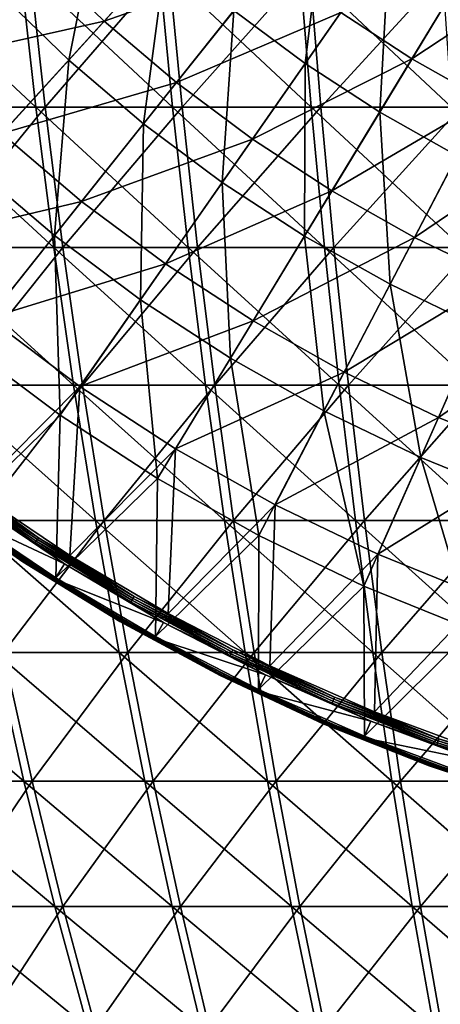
# Model space of a CAD drawing. Header units: millimetres. Extents: x -80 to 80, y -80 to 80.
# Tile 27 of 170: x -25 to -15, y -48 to -25. Entities that reach past the tile are written whole.
import ezdxf

# ---------------------------------------------------------------- set-up
doc = ezdxf.new("R2010")
doc.units = ezdxf.units.MM
doc.header["$LTSCALE"] = 13.670324
for name, color, linetype in [('1', 7, 'CONTINUOUS'), ('11', 7, 'CONTINUOUS'), ('13', 7, 'CONTINUOUS'), ('2', 7, 'CONTINUOUS'), ('3', 7, 'CONTINUOUS'), ('5', 7, 'CONTINUOUS'), ('7', 7, 'CONTINUOUS')]:
    doc.layers.add(name, color=color, linetype=linetype)

msp = doc.modelspace()

# ---------------------------------------------------------------- linework, layer by layer
at = {"layer": '1', "color": 7, "linetype": 'Continuous'}
for points in [[(-27.532, -27.362, 69.953), (-24.772, -24.056, 72.164), (-27.942, -24.056, 70.997), (-27.532, -27.362, 69.953)], [(-24.407, -27.362, 71.103), (-24.772, -24.056, 72.164), (-27.532, -27.362, 69.953), (-24.407, -27.362, 71.103)], [(-24.407, -27.362, 71.103), (-21.552, -24.056, 73.19), (-24.772, -24.056, 72.164), (-24.407, -27.362, 71.103)], [(-21.235, -27.362, 72.114), (-21.552, -24.056, 73.19), (-24.407, -27.362, 71.103), (-21.235, -27.362, 72.114)], [(-21.235, -27.362, 72.114), (-18.29, -24.056, 74.073), (-21.552, -24.056, 73.19), (-21.235, -27.362, 72.114)], [(-18.021, -27.362, 72.983), (-18.29, -24.056, 74.073), (-21.235, -27.362, 72.114), (-18.021, -27.362, 72.983)], [(-18.021, -27.362, 72.983), (-14.992, -24.056, 74.81), (-18.29, -24.056, 74.073), (-18.021, -27.362, 72.983)], [(-14.772, -27.362, 73.71), (-14.992, -24.056, 74.81), (-18.021, -27.362, 72.983), (-14.772, -27.362, 73.71)], [(-27.068, -30.615, 68.775), (-24.407, -27.362, 71.103), (-27.532, -27.362, 69.953), (-27.068, -30.615, 68.775)], [(-23.997, -30.615, 69.906), (-24.407, -27.362, 71.103), (-27.068, -30.615, 68.775), (-23.997, -30.615, 69.906)], [(-23.997, -30.615, 69.906), (-21.235, -27.362, 72.114), (-24.407, -27.362, 71.103), (-23.997, -30.615, 69.906)], [(-20.878, -30.615, 70.9), (-21.235, -27.362, 72.114), (-23.997, -30.615, 69.906), (-20.878, -30.615, 70.9)], [(-20.878, -30.615, 70.9), (-18.021, -27.362, 72.983), (-21.235, -27.362, 72.114), (-20.878, -30.615, 70.9)], [(-17.718, -30.615, 71.755), (-18.021, -27.362, 72.983), (-20.878, -30.615, 70.9), (-17.718, -30.615, 71.755)], [(-17.718, -30.615, 71.755), (-14.772, -27.362, 73.71), (-18.021, -27.362, 72.983), (-17.718, -30.615, 71.755)], [(-14.523, -30.615, 72.469), (-14.772, -27.362, 73.71), (-17.718, -30.615, 71.755), (-14.523, -30.615, 72.469)], [(-26.553, -33.809, 67.467), (-23.997, -30.615, 69.906), (-27.068, -30.615, 68.775), (-26.553, -33.809, 67.467)], [(-23.54, -33.809, 68.577), (-23.997, -30.615, 69.906), (-26.553, -33.809, 67.467), (-23.54, -33.809, 68.577)], [(-23.54, -33.809, 68.577), (-20.878, -30.615, 70.9), (-23.997, -30.615, 69.906), (-23.54, -33.809, 68.577)], [(-20.481, -33.809, 69.552), (-20.878, -30.615, 70.9), (-23.54, -33.809, 68.577), (-20.481, -33.809, 69.552)], [(-20.481, -33.809, 69.552), (-17.718, -30.615, 71.755), (-20.878, -30.615, 70.9), (-20.481, -33.809, 69.552)], [(-17.381, -33.809, 70.39), (-17.718, -30.615, 71.755), (-20.481, -33.809, 69.552), (-17.381, -33.809, 70.39)], [(-17.381, -33.809, 70.39), (-14.523, -30.615, 72.469), (-17.718, -30.615, 71.755), (-17.381, -33.809, 70.39)], [(-14.247, -33.809, 71.091), (-14.523, -30.615, 72.469), (-17.381, -33.809, 70.39), (-14.247, -33.809, 71.091)], [(-25.988, -36.94, 66.031), (-23.54, -33.809, 68.577), (-26.553, -33.809, 67.467), (-25.988, -36.94, 66.031)], [(-23.039, -36.94, 67.117), (-23.54, -33.809, 68.577), (-25.988, -36.94, 66.031), (-23.039, -36.94, 67.117)], [(-23.039, -36.94, 67.117), (-20.481, -33.809, 69.552), (-23.54, -33.809, 68.577), (-23.039, -36.94, 67.117)], [(-20.045, -36.94, 68.071), (-20.481, -33.809, 69.552), (-23.039, -36.94, 67.117), (-20.045, -36.94, 68.071)], [(-20.045, -36.94, 68.071), (-17.381, -33.809, 70.39), (-20.481, -33.809, 69.552), (-20.045, -36.94, 68.071)], [(-17.011, -36.94, 68.892), (-17.381, -33.809, 70.39), (-20.045, -36.94, 68.071), (-17.011, -36.94, 68.892)], [(-17.011, -36.94, 68.892), (-14.247, -33.809, 71.091), (-17.381, -33.809, 70.39), (-17.011, -36.94, 68.892)], [(-13.944, -36.94, 69.577), (-14.247, -33.809, 71.091), (-17.011, -36.94, 68.892), (-13.944, -36.94, 69.577)], [(-25.373, -40, 64.469), (-23.039, -36.94, 67.117), (-25.988, -36.94, 66.031), (-25.373, -40, 64.469)], [(-22.494, -40, 65.529), (-23.039, -36.94, 67.117), (-25.373, -40, 64.469), (-22.494, -40, 65.529)], [(-22.494, -40, 65.529), (-20.045, -36.94, 68.071), (-23.039, -36.94, 67.117), (-22.494, -40, 65.529)], [(-19.57, -40, 66.461), (-20.045, -36.94, 68.071), (-22.494, -40, 65.529), (-19.57, -40, 66.461)], [(-19.57, -40, 66.461), (-17.011, -36.94, 68.892), (-20.045, -36.94, 68.071), (-19.57, -40, 66.461)], [(-16.608, -40, 67.262), (-17.011, -36.94, 68.892), (-19.57, -40, 66.461), (-16.608, -40, 67.262)], [(-16.608, -40, 67.262), (-13.944, -36.94, 69.577), (-17.011, -36.94, 68.892), (-16.608, -40, 67.262)], [(-13.614, -40, 67.931), (-13.944, -36.94, 69.577), (-16.608, -40, 67.262), (-13.614, -40, 67.931)], [(-24.71, -42.984, 62.784), (-25.373, -40, 64.469), (-27.466, -42.984, 61.628), (-24.71, -42.984, 62.784)], [(-24.71, -42.984, 62.784), (-22.494, -40, 65.529), (-25.373, -40, 64.469), (-24.71, -42.984, 62.784)], [(-21.906, -42.984, 63.816), (-22.494, -40, 65.529), (-24.71, -42.984, 62.784), (-21.906, -42.984, 63.816)], [(-21.906, -42.984, 63.816), (-19.57, -40, 66.461), (-22.494, -40, 65.529), (-21.906, -42.984, 63.816)], [(-19.059, -42.984, 64.724), (-19.57, -40, 66.461), (-21.906, -42.984, 63.816), (-19.059, -42.984, 64.724)], [(-19.059, -42.984, 64.724), (-16.608, -40, 67.262), (-19.57, -40, 66.461), (-19.059, -42.984, 64.724)], [(-16.174, -42.984, 65.504), (-16.608, -40, 67.262), (-19.059, -42.984, 64.724), (-16.174, -42.984, 65.504)], [(-16.174, -42.984, 65.504), (-13.614, -40, 67.931), (-16.608, -40, 67.262), (-16.174, -42.984, 65.504)], [(-13.258, -42.984, 66.156), (-13.614, -40, 67.931), (-16.174, -42.984, 65.504), (-13.258, -42.984, 66.156)], [(-26.676, -45.886, 59.857), (-24.71, -42.984, 62.784), (-27.466, -42.984, 61.628), (-26.676, -45.886, 59.857)], [(-24, -45.886, 60.979), (-24.71, -42.984, 62.784), (-26.676, -45.886, 59.857), (-24, -45.886, 60.979)], [(-24, -45.886, 60.979), (-21.906, -42.984, 63.816), (-24.71, -42.984, 62.784), (-24, -45.886, 60.979)], [(-21.276, -45.886, 61.982), (-21.906, -42.984, 63.816), (-24, -45.886, 60.979), (-21.276, -45.886, 61.982)], [(-21.276, -45.886, 61.982), (-19.059, -42.984, 64.724), (-21.906, -42.984, 63.816), (-21.276, -45.886, 61.982)], [(-18.511, -45.886, 62.863), (-19.059, -42.984, 64.724), (-21.276, -45.886, 61.982), (-18.511, -45.886, 62.863)], [(-18.511, -45.886, 62.863), (-16.174, -42.984, 65.504), (-19.059, -42.984, 64.724), (-18.511, -45.886, 62.863)], [(-15.71, -45.886, 63.621), (-16.174, -42.984, 65.504), (-18.511, -45.886, 62.863), (-15.71, -45.886, 63.621)], [(-15.71, -45.886, 63.621), (-13.258, -42.984, 66.156), (-16.174, -42.984, 65.504), (-15.71, -45.886, 63.621)], [(-12.877, -45.886, 64.255), (-13.258, -42.984, 66.156), (-15.71, -45.886, 63.621), (-12.877, -45.886, 64.255)], [(-25.836, -48.701, 57.972), (-24, -45.886, 60.979), (-26.676, -45.886, 59.857), (-25.836, -48.701, 57.972)], [(-23.244, -48.701, 59.059), (-24, -45.886, 60.979), (-25.836, -48.701, 57.972), (-23.244, -48.701, 59.059)], [(-23.244, -48.701, 59.059), (-21.276, -45.886, 61.982), (-24, -45.886, 60.979), (-23.244, -48.701, 59.059)], [(-20.606, -48.701, 60.03), (-21.276, -45.886, 61.982), (-23.244, -48.701, 59.059), (-20.606, -48.701, 60.03)], [(-20.606, -48.701, 60.03), (-18.511, -45.886, 62.863), (-21.276, -45.886, 61.982), (-20.606, -48.701, 60.03)], [(-17.928, -48.701, 60.884), (-18.511, -45.886, 62.863), (-20.606, -48.701, 60.03), (-17.928, -48.701, 60.884)], [(-17.928, -48.701, 60.884), (-15.71, -45.886, 63.621), (-18.511, -45.886, 62.863), (-17.928, -48.701, 60.884)], [(-15.215, -48.701, 61.618), (-15.71, -45.886, 63.621), (-17.928, -48.701, 60.884), (-15.215, -48.701, 61.618)], [(-15.215, -48.701, 61.618), (-12.877, -45.886, 64.255), (-15.71, -45.886, 63.621), (-15.215, -48.701, 61.618)]]:
    msp.add_3dface(points, dxfattribs=at)
at = {"layer": '11', "color": 42, "linetype": 'Continuous', "true_color": 0xd9ad06}
for points in [[(-23.041, -25.37, 72.496), (-24.619, -23.842, 72.496), (-20.634, -22.721, 73.797), (-23.041, -25.37, 72.496)], [(-19.136, -23.996, 73.797), (-23.041, -25.37, 72.496), (-20.634, -22.721, 73.797), (-19.136, -23.996, 73.797)], [(-15.911, -26.246, 73.797), (-17.559, -25.173, 73.797), (-14.029, -23.143, 74.951), (-15.911, -26.246, 73.797)], [(-12.518, -23.994, 74.951), (-15.911, -26.246, 73.797), (-14.029, -23.143, 74.951), (-12.518, -23.994, 74.951)], [(-27.15, -26.293, 71.053), (-28.779, -24.5, 71.053), (-24.619, -23.842, 72.496), (-27.15, -26.293, 71.053)], [(-23.041, -25.37, 72.496), (-27.15, -26.293, 71.053), (-24.619, -23.842, 72.496), (-23.041, -25.37, 72.496)], [(-21.368, -26.794, 72.496), (-23.041, -25.37, 72.496), (-19.136, -23.996, 73.797), (-21.368, -26.794, 72.496)], [(-17.559, -25.173, 73.797), (-21.368, -26.794, 72.496), (-19.136, -23.996, 73.797), (-17.559, -25.173, 73.797)], [(-14.196, -27.212, 73.797), (-15.911, -26.246, 73.797), (-12.518, -23.994, 74.951), (-14.196, -27.212, 73.797)], [(-19.607, -28.108, 72.496), (-21.368, -26.794, 72.496), (-17.559, -25.173, 73.797), (-19.607, -28.108, 72.496)], [(-15.911, -26.246, 73.797), (-19.607, -28.108, 72.496), (-17.559, -25.173, 73.797), (-15.911, -26.246, 73.797)], [(-25.409, -27.979, 71.053), (-27.15, -26.293, 71.053), (-23.041, -25.37, 72.496), (-25.409, -27.979, 71.053)], [(-21.368, -26.794, 72.496), (-25.409, -27.979, 71.053), (-23.041, -25.37, 72.496), (-21.368, -26.794, 72.496)], [(-17.766, -29.307, 72.496), (-19.607, -28.108, 72.496), (-15.911, -26.246, 73.797), (-17.766, -29.307, 72.496)], [(-14.196, -27.212, 73.797), (-17.766, -29.307, 72.496), (-15.911, -26.246, 73.797), (-14.196, -27.212, 73.797)], [(-23.565, -29.549, 71.053), (-25.409, -27.979, 71.053), (-21.368, -26.794, 72.496), (-23.565, -29.549, 71.053)], [(-19.607, -28.108, 72.496), (-23.565, -29.549, 71.053), (-21.368, -26.794, 72.496), (-19.607, -28.108, 72.496)], [(-15.852, -30.385, 72.496), (-17.766, -29.307, 72.496), (-14.196, -27.212, 73.797), (-15.852, -30.385, 72.496)], [(-12.424, -28.065, 73.797), (-15.852, -30.385, 72.496), (-14.196, -27.212, 73.797), (-12.424, -28.065, 73.797)], [(-23.565, -29.549, 71.053), (-27.737, -30.542, 69.467), (-25.409, -27.979, 71.053), (-23.565, -29.549, 71.053)], [(-21.623, -30.998, 71.053), (-23.565, -29.549, 71.053), (-19.607, -28.108, 72.496), (-21.623, -30.998, 71.053)], [(-17.766, -29.307, 72.496), (-21.623, -30.998, 71.053), (-19.607, -28.108, 72.496), (-17.766, -29.307, 72.496)], [(-13.872, -31.338, 72.496), (-15.852, -30.385, 72.496), (-12.424, -28.065, 73.797), (-13.872, -31.338, 72.496)], [(-19.592, -32.32, 71.053), (-21.623, -30.998, 71.053), (-17.766, -29.307, 72.496), (-19.592, -32.32, 71.053)], [(-15.852, -30.385, 72.496), (-19.592, -32.32, 71.053), (-17.766, -29.307, 72.496), (-15.852, -30.385, 72.496)], [(-25.723, -32.256, 69.467), (-27.737, -30.542, 69.467), (-23.565, -29.549, 71.053), (-25.723, -32.256, 69.467)], [(-21.623, -30.998, 71.053), (-25.723, -32.256, 69.467), (-23.565, -29.549, 71.053), (-21.623, -30.998, 71.053)], [(-17.481, -33.509, 71.053), (-19.592, -32.32, 71.053), (-15.852, -30.385, 72.496), (-17.481, -33.509, 71.053)], [(-13.872, -31.338, 72.496), (-17.481, -33.509, 71.053), (-15.852, -30.385, 72.496), (-13.872, -31.338, 72.496)], [(-23.604, -33.838, 69.467), (-25.723, -32.256, 69.467), (-21.623, -30.998, 71.053), (-23.604, -33.838, 69.467)], [(-19.592, -32.32, 71.053), (-23.604, -33.838, 69.467), (-21.623, -30.998, 71.053), (-19.592, -32.32, 71.053)], [(-15.299, -34.56, 71.053), (-17.481, -33.509, 71.053), (-13.872, -31.338, 72.496), (-15.299, -34.56, 71.053)], [(-11.836, -32.162, 72.496), (-15.299, -34.56, 71.053), (-13.872, -31.338, 72.496), (-11.836, -32.162, 72.496)], [(-13.053, -35.469, 71.053), (-15.299, -34.56, 71.053), (-11.836, -32.162, 72.496), (-13.053, -35.469, 71.053)], [(-23.604, -33.838, 69.467), (-26.029, -36.277, 67.745), (-25.723, -32.256, 69.467), (-23.604, -33.838, 69.467)], [(-21.387, -35.281, 69.467), (-23.604, -33.838, 69.467), (-19.592, -32.32, 71.053), (-21.387, -35.281, 69.467)], [(-17.481, -33.509, 71.053), (-21.387, -35.281, 69.467), (-19.592, -32.32, 71.053), (-17.481, -33.509, 71.053)], [(-19.083, -36.578, 69.467), (-21.387, -35.281, 69.467), (-17.481, -33.509, 71.053), (-19.083, -36.578, 69.467)], [(-15.299, -34.56, 71.053), (-19.083, -36.578, 69.467), (-17.481, -33.509, 71.053), (-15.299, -34.56, 71.053)], [(-23.835, -37.755, 67.745), (-26.029, -36.277, 67.745), (-23.604, -33.838, 69.467), (-23.835, -37.755, 67.745)], [(-21.387, -35.281, 69.467), (-23.835, -37.755, 67.745), (-23.604, -33.838, 69.467), (-21.387, -35.281, 69.467)], [(-16.7, -37.726, 69.467), (-19.083, -36.578, 69.467), (-15.299, -34.56, 71.053), (-16.7, -37.726, 69.467)], [(-13.053, -35.469, 71.053), (-16.7, -37.726, 69.467), (-15.299, -34.56, 71.053), (-13.053, -35.469, 71.053)], [(-21.556, -39.1, 67.745), (-23.835, -37.755, 67.745), (-21.387, -35.281, 69.467), (-21.556, -39.1, 67.745)], [(-19.083, -36.578, 69.467), (-21.556, -39.1, 67.745), (-21.387, -35.281, 69.467), (-19.083, -36.578, 69.467)], [(-14.249, -38.718, 69.467), (-16.7, -37.726, 69.467), (-13.053, -35.469, 71.053), (-14.249, -38.718, 69.467)], [(-19.202, -40.309, 67.745), (-21.556, -39.1, 67.745), (-19.083, -36.578, 69.467), (-19.202, -40.309, 67.745)], [(-16.7, -37.726, 69.467), (-19.202, -40.309, 67.745), (-19.083, -36.578, 69.467), (-16.7, -37.726, 69.467)], [(-16.78, -41.376, 67.745), (-19.202, -40.309, 67.745), (-16.7, -37.726, 69.467), (-16.78, -41.376, 67.745)], [(-14.249, -38.718, 69.467), (-16.78, -41.376, 67.745), (-16.7, -37.726, 69.467), (-14.249, -38.718, 69.467)], [(-14.3, -42.297, 67.745), (-16.78, -41.376, 67.745), (-14.249, -38.718, 69.467), (-14.3, -42.297, 67.745)]]:
    msp.add_3dface(points, dxfattribs=at)
at = {"layer": '13', "color": 42, "linetype": 'Continuous', "true_color": 0xd9ad06}
for points in [[(-26.749, -35.931, 67.728), (-24.615, -37.425, 67.728), (-26.777, -35.968, 67.747), (-26.749, -35.931, 67.728)], [(-26.165, -36.465, 67.776), (-26.777, -35.968, 67.747), (-24.64, -37.464, 67.747), (-26.165, -36.465, 67.776)], [(-26.777, -35.968, 67.747), (-24.615, -37.425, 67.728), (-24.64, -37.464, 67.747), (-26.777, -35.968, 67.747)], [(-26.72, -35.891, 67.721), (-24.588, -37.384, 67.721), (-26.749, -35.931, 67.728), (-26.72, -35.891, 67.721)], [(-26.749, -35.931, 67.728), (-24.588, -37.384, 67.721), (-24.615, -37.425, 67.728), (-26.749, -35.931, 67.728)], [(-26.69, -35.851, 67.727), (-24.561, -37.342, 67.727), (-26.72, -35.891, 67.721), (-26.69, -35.851, 67.727)], [(-26.72, -35.891, 67.721), (-24.561, -37.342, 67.727), (-24.588, -37.384, 67.721), (-26.72, -35.891, 67.721)], [(-26.69, -35.851, 67.727), (-26.029, -36.277, 67.745), (-24.561, -37.342, 67.727), (-26.69, -35.851, 67.727)], [(-26.029, -36.277, 67.745), (-23.835, -37.755, 67.745), (-24.561, -37.342, 67.727), (-26.029, -36.277, 67.745)], [(-23.958, -37.951, 67.776), (-26.165, -36.465, 67.776), (-24.64, -37.464, 67.747), (-23.958, -37.951, 67.776)], [(-24.588, -37.384, 67.721), (-22.373, -38.75, 67.721), (-24.615, -37.425, 67.728), (-24.588, -37.384, 67.721)], [(-24.561, -37.342, 67.727), (-22.348, -38.707, 67.727), (-24.588, -37.384, 67.721), (-24.561, -37.342, 67.727)], [(-24.588, -37.384, 67.721), (-22.348, -38.707, 67.727), (-22.373, -38.75, 67.721), (-24.588, -37.384, 67.721)], [(-24.561, -37.342, 67.727), (-23.835, -37.755, 67.745), (-22.348, -38.707, 67.727), (-24.561, -37.342, 67.727)], [(-24.615, -37.425, 67.728), (-22.397, -38.793, 67.728), (-24.64, -37.464, 67.747), (-24.615, -37.425, 67.728)], [(-23.958, -37.951, 67.776), (-24.64, -37.464, 67.747), (-22.42, -38.833, 67.747), (-23.958, -37.951, 67.776)], [(-24.64, -37.464, 67.747), (-22.397, -38.793, 67.728), (-22.42, -38.833, 67.747), (-24.64, -37.464, 67.747)], [(-24.615, -37.425, 67.728), (-22.373, -38.75, 67.721), (-22.397, -38.793, 67.728), (-24.615, -37.425, 67.728)], [(-23.835, -37.755, 67.745), (-21.556, -39.1, 67.745), (-22.348, -38.707, 67.727), (-23.835, -37.755, 67.745)], [(-21.668, -39.304, 67.776), (-23.958, -37.951, 67.776), (-22.42, -38.833, 67.747), (-21.668, -39.304, 67.776)], [(-22.373, -38.75, 67.721), (-20.082, -39.986, 67.721), (-22.397, -38.793, 67.728), (-22.373, -38.75, 67.721)], [(-22.348, -38.707, 67.727), (-20.059, -39.941, 67.727), (-22.373, -38.75, 67.721), (-22.348, -38.707, 67.727)], [(-22.373, -38.75, 67.721), (-20.059, -39.941, 67.727), (-20.082, -39.986, 67.721), (-22.373, -38.75, 67.721)], [(-22.348, -38.707, 67.727), (-21.556, -39.1, 67.745), (-20.059, -39.941, 67.727), (-22.348, -38.707, 67.727)], [(-22.397, -38.793, 67.728), (-20.104, -40.03, 67.728), (-22.42, -38.833, 67.747), (-22.397, -38.793, 67.728)], [(-21.668, -39.304, 67.776), (-22.42, -38.833, 67.747), (-20.125, -40.071, 67.747), (-21.668, -39.304, 67.776)], [(-22.42, -38.833, 67.747), (-20.104, -40.03, 67.728), (-20.125, -40.071, 67.747), (-22.42, -38.833, 67.747)], [(-22.397, -38.793, 67.728), (-20.082, -39.986, 67.721), (-20.104, -40.03, 67.728), (-22.397, -38.793, 67.728)], [(-21.556, -39.1, 67.745), (-19.202, -40.309, 67.745), (-20.059, -39.941, 67.727), (-21.556, -39.1, 67.745)], [(-19.302, -40.518, 67.776), (-21.668, -39.304, 67.776), (-20.125, -40.071, 67.747), (-19.302, -40.518, 67.776)], [(-20.104, -40.03, 67.728), (-17.742, -41.131, 67.728), (-20.125, -40.071, 67.747), (-20.104, -40.03, 67.728)], [(-19.302, -40.518, 67.776), (-20.125, -40.071, 67.747), (-17.761, -41.174, 67.747), (-19.302, -40.518, 67.776)], [(-20.125, -40.071, 67.747), (-17.742, -41.131, 67.728), (-17.761, -41.174, 67.747), (-20.125, -40.071, 67.747)], [(-20.082, -39.986, 67.721), (-17.723, -41.086, 67.721), (-20.104, -40.03, 67.728), (-20.082, -39.986, 67.721)], [(-20.104, -40.03, 67.728), (-17.723, -41.086, 67.721), (-17.742, -41.131, 67.728), (-20.104, -40.03, 67.728)], [(-20.059, -39.941, 67.727), (-17.703, -41.04, 67.727), (-20.082, -39.986, 67.721), (-20.059, -39.941, 67.727)], [(-20.082, -39.986, 67.721), (-17.703, -41.04, 67.727), (-17.723, -41.086, 67.721), (-20.082, -39.986, 67.721)], [(-20.059, -39.941, 67.727), (-19.202, -40.309, 67.745), (-17.703, -41.04, 67.727), (-20.059, -39.941, 67.727)], [(-19.202, -40.309, 67.745), (-16.78, -41.376, 67.745), (-17.703, -41.04, 67.727), (-19.202, -40.309, 67.745)], [(-16.867, -41.591, 67.776), (-19.302, -40.518, 67.776), (-17.761, -41.174, 67.747), (-16.867, -41.591, 67.776)], [(-17.703, -41.04, 67.727), (-15.287, -42, 67.727), (-17.723, -41.086, 67.721), (-17.703, -41.04, 67.727)], [(-17.703, -41.04, 67.727), (-16.78, -41.376, 67.745), (-15.287, -42, 67.727), (-17.703, -41.04, 67.727)], [(-17.742, -41.131, 67.728), (-15.321, -42.093, 67.728), (-17.761, -41.174, 67.747), (-17.742, -41.131, 67.728)], [(-16.867, -41.591, 67.776), (-17.761, -41.174, 67.747), (-15.336, -42.137, 67.747), (-16.867, -41.591, 67.776)], [(-17.761, -41.174, 67.747), (-15.321, -42.093, 67.728), (-15.336, -42.137, 67.747), (-17.761, -41.174, 67.747)], [(-17.723, -41.086, 67.721), (-15.304, -42.047, 67.721), (-17.742, -41.131, 67.728), (-17.723, -41.086, 67.721)], [(-17.742, -41.131, 67.728), (-15.304, -42.047, 67.721), (-15.321, -42.093, 67.728), (-17.742, -41.131, 67.728)], [(-17.723, -41.086, 67.721), (-15.287, -42, 67.727), (-15.304, -42.047, 67.721), (-17.723, -41.086, 67.721)], [(-16.78, -41.376, 67.745), (-14.3, -42.297, 67.745), (-15.287, -42, 67.727), (-16.78, -41.376, 67.745)], [(-14.374, -42.517, 67.776), (-16.867, -41.591, 67.776), (-15.336, -42.137, 67.747), (-14.374, -42.517, 67.776)], [(-15.321, -42.093, 67.728), (-12.847, -42.913, 67.728), (-15.336, -42.137, 67.747), (-15.321, -42.093, 67.728)], [(-14.374, -42.517, 67.776), (-15.336, -42.137, 67.747), (-12.86, -42.957, 67.747), (-14.374, -42.517, 67.776)], [(-15.336, -42.137, 67.747), (-12.847, -42.913, 67.728), (-12.86, -42.957, 67.747), (-15.336, -42.137, 67.747)], [(-15.304, -42.047, 67.721), (-12.833, -42.865, 67.721), (-15.321, -42.093, 67.728), (-15.304, -42.047, 67.721)], [(-15.321, -42.093, 67.728), (-12.833, -42.865, 67.721), (-12.847, -42.913, 67.728), (-15.321, -42.093, 67.728)], [(-15.287, -42, 67.727), (-12.819, -42.818, 67.727), (-15.304, -42.047, 67.721), (-15.287, -42, 67.727)], [(-15.304, -42.047, 67.721), (-12.819, -42.818, 67.727), (-12.833, -42.865, 67.721), (-15.304, -42.047, 67.721)], [(-15.287, -42, 67.727), (-14.3, -42.297, 67.745), (-12.819, -42.818, 67.727), (-15.287, -42, 67.727)]]:
    msp.add_3dface(points, dxfattribs=at)
at = {"layer": '2', "color": 7, "linetype": 'Continuous'}
for points in [[(-24.992, -24.056, -72.088), (-24.624, -27.362, -71.028), (-28.159, -24.056, -70.911), (-24.992, -24.056, -72.088)], [(-28.159, -24.056, -70.911), (-24.624, -27.362, -71.028), (-27.745, -27.362, -69.868), (-28.159, -24.056, -70.911)], [(-21.775, -24.056, -73.124), (-21.455, -27.362, -72.049), (-24.992, -24.056, -72.088), (-21.775, -24.056, -73.124)], [(-24.992, -24.056, -72.088), (-21.455, -27.362, -72.049), (-24.624, -27.362, -71.028), (-24.992, -24.056, -72.088)], [(-18.516, -24.056, -74.016), (-18.244, -27.362, -72.928), (-21.775, -24.056, -73.124), (-18.516, -24.056, -74.016)], [(-21.775, -24.056, -73.124), (-18.244, -27.362, -72.928), (-21.455, -27.362, -72.049), (-21.775, -24.056, -73.124)], [(-15.221, -24.056, -74.764), (-14.997, -27.362, -73.664), (-18.516, -24.056, -74.016), (-15.221, -24.056, -74.764)], [(-18.516, -24.056, -74.016), (-14.997, -27.362, -73.664), (-18.244, -27.362, -72.928), (-18.516, -24.056, -74.016)], [(-24.624, -27.362, -71.028), (-24.21, -30.615, -69.833), (-27.745, -27.362, -69.868), (-24.624, -27.362, -71.028)], [(-27.745, -27.362, -69.868), (-24.21, -30.615, -69.833), (-27.278, -30.615, -68.692), (-27.745, -27.362, -69.868)], [(-21.455, -27.362, -72.049), (-21.094, -30.615, -70.836), (-24.624, -27.362, -71.028), (-21.455, -27.362, -72.049)], [(-24.624, -27.362, -71.028), (-21.094, -30.615, -70.836), (-24.21, -30.615, -69.833), (-24.624, -27.362, -71.028)], [(-18.244, -27.362, -72.928), (-17.937, -30.615, -71.701), (-21.455, -27.362, -72.049), (-18.244, -27.362, -72.928)], [(-21.455, -27.362, -72.049), (-17.937, -30.615, -71.701), (-21.094, -30.615, -70.836), (-21.455, -27.362, -72.049)], [(-14.997, -27.362, -73.664), (-14.745, -30.615, -72.425), (-18.244, -27.362, -72.928), (-14.997, -27.362, -73.664)], [(-18.244, -27.362, -72.928), (-14.745, -30.615, -72.425), (-17.937, -30.615, -71.701), (-18.244, -27.362, -72.928)], [(-24.21, -30.615, -69.833), (-23.749, -33.809, -68.505), (-27.278, -30.615, -68.692), (-24.21, -30.615, -69.833)], [(-27.278, -30.615, -68.692), (-23.749, -33.809, -68.505), (-26.759, -33.809, -67.386), (-27.278, -30.615, -68.692)], [(-21.094, -30.615, -70.836), (-20.693, -33.809, -69.489), (-24.21, -30.615, -69.833), (-21.094, -30.615, -70.836)], [(-24.21, -30.615, -69.833), (-20.693, -33.809, -69.489), (-23.749, -33.809, -68.505), (-24.21, -30.615, -69.833)], [(-17.937, -30.615, -71.701), (-17.596, -33.809, -70.337), (-21.094, -30.615, -70.836), (-17.937, -30.615, -71.701)], [(-21.094, -30.615, -70.836), (-17.596, -33.809, -70.337), (-20.693, -33.809, -69.489), (-21.094, -30.615, -70.836)], [(-14.745, -30.615, -72.425), (-14.464, -33.809, -71.047), (-17.937, -30.615, -71.701), (-14.745, -30.615, -72.425)], [(-17.937, -30.615, -71.701), (-14.464, -33.809, -71.047), (-17.596, -33.809, -70.337), (-17.937, -30.615, -71.701)], [(-23.749, -33.809, -68.505), (-23.244, -36.94, -67.046), (-26.759, -33.809, -67.386), (-23.749, -33.809, -68.505)], [(-26.759, -33.809, -67.386), (-23.244, -36.94, -67.046), (-26.19, -36.94, -65.951), (-26.759, -33.809, -67.386)], [(-20.693, -33.809, -69.489), (-20.252, -36.94, -68.009), (-23.749, -33.809, -68.505), (-20.693, -33.809, -69.489)], [(-23.749, -33.809, -68.505), (-20.252, -36.94, -68.009), (-23.244, -36.94, -67.046), (-23.749, -33.809, -68.505)], [(-17.596, -33.809, -70.337), (-17.221, -36.94, -68.84), (-20.693, -33.809, -69.489), (-17.596, -33.809, -70.337)], [(-20.693, -33.809, -69.489), (-17.221, -36.94, -68.84), (-20.252, -36.94, -68.009), (-20.693, -33.809, -69.489)], [(-14.464, -33.809, -71.047), (-14.156, -36.94, -69.534), (-17.596, -33.809, -70.337), (-14.464, -33.809, -71.047)], [(-17.596, -33.809, -70.337), (-14.156, -36.94, -69.534), (-17.221, -36.94, -68.84), (-17.596, -33.809, -70.337)], [(-23.244, -36.94, -67.046), (-22.694, -40, -65.46), (-26.19, -36.94, -65.951), (-23.244, -36.94, -67.046)], [(-26.19, -36.94, -65.951), (-22.694, -40, -65.46), (-25.57, -40, -64.391), (-26.19, -36.94, -65.951)], [(-20.252, -36.94, -68.009), (-19.773, -40, -66.4), (-23.244, -36.94, -67.046), (-20.252, -36.94, -68.009)], [(-23.244, -36.94, -67.046), (-19.773, -40, -66.4), (-22.694, -40, -65.46), (-23.244, -36.94, -67.046)], [(-17.221, -36.94, -68.84), (-16.814, -40, -67.211), (-20.252, -36.94, -68.009), (-17.221, -36.94, -68.84)], [(-20.252, -36.94, -68.009), (-16.814, -40, -67.211), (-19.773, -40, -66.4), (-20.252, -36.94, -68.009)], [(-14.156, -36.94, -69.534), (-13.821, -40, -67.889), (-17.221, -36.94, -68.84), (-14.156, -36.94, -69.534)], [(-17.221, -36.94, -68.84), (-13.821, -40, -67.889), (-16.814, -40, -67.211), (-17.221, -36.94, -68.84)], [(-25.57, -40, -64.391), (-24.902, -42.984, -62.708), (-28.396, -40, -63.195), (-25.57, -40, -64.391)], [(-28.396, -40, -63.195), (-24.902, -42.984, -62.708), (-27.654, -42.984, -61.544), (-28.396, -40, -63.195)], [(-22.694, -40, -65.46), (-22.101, -42.984, -63.749), (-25.57, -40, -64.391), (-22.694, -40, -65.46)], [(-25.57, -40, -64.391), (-22.101, -42.984, -63.749), (-24.902, -42.984, -62.708), (-25.57, -40, -64.391)], [(-19.773, -40, -66.4), (-19.256, -42.984, -64.665), (-22.694, -40, -65.46), (-19.773, -40, -66.4)], [(-22.694, -40, -65.46), (-19.256, -42.984, -64.665), (-22.101, -42.984, -63.749), (-22.694, -40, -65.46)], [(-16.814, -40, -67.211), (-16.374, -42.984, -65.454), (-19.773, -40, -66.4), (-16.814, -40, -67.211)], [(-19.773, -40, -66.4), (-16.374, -42.984, -65.454), (-19.256, -42.984, -64.665), (-19.773, -40, -66.4)], [(-13.821, -40, -67.889), (-13.46, -42.984, -66.115), (-16.814, -40, -67.211), (-13.821, -40, -67.889)], [(-16.814, -40, -67.211), (-13.46, -42.984, -66.115), (-16.374, -42.984, -65.454), (-16.814, -40, -67.211)], [(-24.902, -42.984, -62.708), (-24.186, -45.886, -60.906), (-27.654, -42.984, -61.544), (-24.902, -42.984, -62.708)], [(-27.654, -42.984, -61.544), (-24.186, -45.886, -60.906), (-26.859, -45.886, -59.775), (-27.654, -42.984, -61.544)], [(-22.101, -42.984, -63.749), (-21.466, -45.886, -61.917), (-24.902, -42.984, -62.708), (-22.101, -42.984, -63.749)], [(-24.902, -42.984, -62.708), (-21.466, -45.886, -61.917), (-24.186, -45.886, -60.906), (-24.902, -42.984, -62.708)], [(-19.256, -42.984, -64.665), (-18.703, -45.886, -62.807), (-22.101, -42.984, -63.749), (-19.256, -42.984, -64.665)], [(-22.101, -42.984, -63.749), (-18.703, -45.886, -62.807), (-21.466, -45.886, -61.917), (-22.101, -42.984, -63.749)], [(-16.374, -42.984, -65.454), (-15.904, -45.886, -63.573), (-19.256, -42.984, -64.665), (-16.374, -42.984, -65.454)], [(-19.256, -42.984, -64.665), (-15.904, -45.886, -63.573), (-18.703, -45.886, -62.807), (-19.256, -42.984, -64.665)], [(-13.46, -42.984, -66.115), (-13.073, -45.886, -64.215), (-16.374, -42.984, -65.454), (-13.46, -42.984, -66.115)], [(-16.374, -42.984, -65.454), (-13.073, -45.886, -64.215), (-15.904, -45.886, -63.573), (-16.374, -42.984, -65.454)], [(-24.186, -45.886, -60.906), (-23.424, -48.701, -58.987), (-26.859, -45.886, -59.775), (-24.186, -45.886, -60.906)], [(-26.859, -45.886, -59.775), (-23.424, -48.701, -58.987), (-26.013, -48.701, -57.892), (-26.859, -45.886, -59.775)], [(-21.466, -45.886, -61.917), (-20.789, -48.701, -59.967), (-24.186, -45.886, -60.906), (-21.466, -45.886, -61.917)], [(-24.186, -45.886, -60.906), (-20.789, -48.701, -59.967), (-23.424, -48.701, -58.987), (-24.186, -45.886, -60.906)], [(-18.703, -45.886, -62.807), (-18.114, -48.701, -60.829), (-21.466, -45.886, -61.917), (-18.703, -45.886, -62.807)], [(-21.466, -45.886, -61.917), (-18.114, -48.701, -60.829), (-20.789, -48.701, -59.967), (-21.466, -45.886, -61.917)], [(-15.904, -45.886, -63.573), (-15.403, -48.701, -61.571), (-18.703, -45.886, -62.807), (-15.904, -45.886, -63.573)], [(-18.703, -45.886, -62.807), (-15.403, -48.701, -61.571), (-18.114, -48.701, -60.829), (-18.703, -45.886, -62.807)], [(-13.073, -45.886, -64.215), (-12.661, -48.701, -62.193), (-15.904, -45.886, -63.573), (-13.073, -45.886, -64.215)], [(-15.904, -45.886, -63.573), (-12.661, -48.701, -62.193), (-15.403, -48.701, -61.571), (-15.904, -45.886, -63.573)]]:
    msp.add_3dface(points, dxfattribs=at)
at = {"layer": '3', "color": 42, "linetype": 'Continuous', "true_color": 0xd9ad06}
for points in [[(-23.863, -26.276, 73.037), (-23.083, -22.355, 74.302), (-25.498, -24.693, 73.037), (-23.863, -26.276, 73.037)], [(-21.603, -23.788, 74.302), (-23.083, -22.355, 74.302), (-23.863, -26.276, 73.037), (-21.603, -23.788, 74.302)], [(-18.384, -26.355, 74.302), (-17.911, -22.459, 75.438), (-20.035, -25.123, 74.302), (-18.384, -26.355, 74.302)], [(-16.435, -23.561, 75.438), (-17.911, -22.459, 75.438), (-18.384, -26.355, 74.302), (-16.435, -23.561, 75.438)], [(-16.658, -27.479, 74.302), (-16.435, -23.561, 75.438), (-18.384, -26.355, 74.302), (-16.658, -27.479, 74.302)], [(-14.892, -24.565, 75.438), (-16.435, -23.561, 75.438), (-16.658, -27.479, 74.302), (-14.892, -24.565, 75.438)], [(-22.131, -27.751, 73.037), (-21.603, -23.788, 74.302), (-23.863, -26.276, 73.037), (-22.131, -27.751, 73.037)], [(-20.035, -25.123, 74.302), (-21.603, -23.788, 74.302), (-22.131, -27.751, 73.037), (-20.035, -25.123, 74.302)], [(-14.863, -28.49, 74.302), (-14.892, -24.565, 75.438), (-16.658, -27.479, 74.302), (-14.863, -28.49, 74.302)], [(-23.863, -26.276, 73.037), (-25.498, -24.693, 73.037), (-26.09, -28.728, 71.647), (-23.863, -26.276, 73.037)], [(-20.307, -29.112, 73.037), (-20.035, -25.123, 74.302), (-22.131, -27.751, 73.037), (-20.307, -29.112, 73.037)], [(-18.384, -26.355, 74.302), (-20.035, -25.123, 74.302), (-20.307, -29.112, 73.037), (-18.384, -26.355, 74.302)], [(-24.196, -30.34, 71.647), (-23.863, -26.276, 73.037), (-26.09, -28.728, 71.647), (-24.196, -30.34, 71.647)], [(-22.131, -27.751, 73.037), (-23.863, -26.276, 73.037), (-24.196, -30.34, 71.647), (-22.131, -27.751, 73.037)], [(-18.4, -30.353, 73.037), (-18.384, -26.355, 74.302), (-20.307, -29.112, 73.037), (-18.4, -30.353, 73.037)], [(-16.658, -27.479, 74.302), (-18.384, -26.355, 74.302), (-18.4, -30.353, 73.037), (-16.658, -27.479, 74.302)], [(-16.418, -31.47, 73.037), (-16.658, -27.479, 74.302), (-18.4, -30.353, 73.037), (-16.418, -31.47, 73.037)], [(-14.863, -28.49, 74.302), (-16.658, -27.479, 74.302), (-16.418, -31.47, 73.037), (-14.863, -28.49, 74.302)], [(-22.202, -31.828, 71.647), (-22.131, -27.751, 73.037), (-24.196, -30.34, 71.647), (-22.202, -31.828, 71.647)], [(-20.307, -29.112, 73.037), (-22.131, -27.751, 73.037), (-22.202, -31.828, 71.647), (-20.307, -29.112, 73.037)], [(-14.368, -32.457, 73.037), (-14.863, -28.49, 74.302), (-16.418, -31.47, 73.037), (-14.368, -32.457, 73.037)], [(-24.196, -30.34, 71.647), (-26.09, -28.728, 71.647), (-26.226, -32.886, 70.132), (-24.196, -30.34, 71.647)], [(-20.117, -33.185, 71.647), (-20.307, -29.112, 73.037), (-22.202, -31.828, 71.647), (-20.117, -33.185, 71.647)], [(-18.4, -30.353, 73.037), (-20.307, -29.112, 73.037), (-20.117, -33.185, 71.647), (-18.4, -30.353, 73.037)], [(-24.065, -34.499, 70.132), (-24.196, -30.34, 71.647), (-26.226, -32.886, 70.132), (-24.065, -34.499, 70.132)], [(-22.202, -31.828, 71.647), (-24.196, -30.34, 71.647), (-24.065, -34.499, 70.132), (-22.202, -31.828, 71.647)], [(-17.95, -34.406, 71.647), (-18.4, -30.353, 73.037), (-20.117, -33.185, 71.647), (-17.95, -34.406, 71.647)], [(-16.418, -31.47, 73.037), (-18.4, -30.353, 73.037), (-17.95, -34.406, 71.647), (-16.418, -31.47, 73.037)], [(-15.708, -35.485, 71.647), (-16.418, -31.47, 73.037), (-17.95, -34.406, 71.647), (-15.708, -35.485, 71.647)], [(-14.368, -32.457, 73.037), (-16.418, -31.47, 73.037), (-15.708, -35.485, 71.647), (-14.368, -32.457, 73.037)], [(-21.805, -35.97, 70.132), (-22.202, -31.828, 71.647), (-24.065, -34.499, 70.132), (-21.805, -35.97, 70.132)], [(-20.117, -33.185, 71.647), (-22.202, -31.828, 71.647), (-21.805, -35.97, 70.132), (-20.117, -33.185, 71.647)], [(-13.402, -36.419, 71.647), (-14.368, -32.457, 73.037), (-15.708, -35.485, 71.647), (-13.402, -36.419, 71.647)], [(-24.065, -34.499, 70.132), (-26.226, -32.886, 70.132), (-26.384, -36.771, 68.497), (-24.065, -34.499, 70.132)], [(-19.456, -37.293, 70.132), (-20.117, -33.185, 71.647), (-21.805, -35.97, 70.132), (-19.456, -37.293, 70.132)], [(-17.95, -34.406, 71.647), (-20.117, -33.185, 71.647), (-19.456, -37.293, 70.132), (-17.95, -34.406, 71.647)], [(-17.026, -38.463, 70.132), (-17.95, -34.406, 71.647), (-19.456, -37.293, 70.132), (-17.026, -38.463, 70.132)], [(-15.708, -35.485, 71.647), (-17.95, -34.406, 71.647), (-17.026, -38.463, 70.132), (-15.708, -35.485, 71.647)], [(-24.159, -38.269, 68.497), (-24.065, -34.499, 70.132), (-26.384, -36.771, 68.497), (-24.159, -38.269, 68.497)], [(-21.805, -35.97, 70.132), (-24.065, -34.499, 70.132), (-24.159, -38.269, 68.497), (-21.805, -35.97, 70.132)], [(-14.527, -39.475, 70.132), (-15.708, -35.485, 71.647), (-17.026, -38.463, 70.132), (-14.527, -39.475, 70.132)], [(-13.402, -36.419, 71.647), (-15.708, -35.485, 71.647), (-14.527, -39.475, 70.132), (-13.402, -36.419, 71.647)], [(-21.85, -39.633, 68.497), (-21.805, -35.97, 70.132), (-24.159, -38.269, 68.497), (-21.85, -39.633, 68.497)], [(-19.456, -37.293, 70.132), (-21.805, -35.97, 70.132), (-21.85, -39.633, 68.497), (-19.456, -37.293, 70.132)], [(-19.463, -40.858, 68.497), (-19.456, -37.293, 70.132), (-21.85, -39.633, 68.497), (-19.463, -40.858, 68.497)], [(-17.026, -38.463, 70.132), (-19.456, -37.293, 70.132), (-19.463, -40.858, 68.497), (-17.026, -38.463, 70.132)], [(-17.009, -41.939, 68.497), (-17.026, -38.463, 70.132), (-19.463, -40.858, 68.497), (-17.009, -41.939, 68.497)], [(-14.527, -39.475, 70.132), (-17.026, -38.463, 70.132), (-17.009, -41.939, 68.497), (-14.527, -39.475, 70.132)], [(-14.494, -42.873, 68.497), (-14.527, -39.475, 70.132), (-17.009, -41.939, 68.497), (-14.494, -42.873, 68.497)]]:
    msp.add_3dface(points, dxfattribs=at)
at = {"layer": '5', "color": 42, "linetype": 'Continuous', "true_color": 0xd9ad06}
for points in [[(-26.165, -36.465, 67.776), (-23.958, -37.951, 67.776), (-26.409, -36.806, 68.176), (-26.165, -36.465, 67.776)], [(-26.409, -36.806, 68.176), (-23.958, -37.951, 67.776), (-24.182, -38.306, 68.176), (-26.409, -36.806, 68.176)], [(-23.958, -37.951, 67.776), (-21.668, -39.304, 67.776), (-24.182, -38.306, 68.176), (-23.958, -37.951, 67.776)], [(-24.182, -38.306, 68.176), (-21.668, -39.304, 67.776), (-21.871, -39.671, 68.176), (-24.182, -38.306, 68.176)], [(-21.668, -39.304, 67.776), (-19.302, -40.518, 67.776), (-21.871, -39.671, 68.176), (-21.668, -39.304, 67.776)], [(-21.871, -39.671, 68.176), (-19.302, -40.518, 67.776), (-19.482, -40.897, 68.176), (-21.871, -39.671, 68.176)], [(-19.302, -40.518, 67.776), (-16.867, -41.591, 67.776), (-19.482, -40.897, 68.176), (-19.302, -40.518, 67.776)], [(-19.482, -40.897, 68.176), (-16.867, -41.591, 67.776), (-17.025, -41.979, 68.176), (-19.482, -40.897, 68.176)], [(-16.867, -41.591, 67.776), (-14.374, -42.517, 67.776), (-17.025, -41.979, 68.176), (-16.867, -41.591, 67.776)], [(-17.025, -41.979, 68.176), (-14.374, -42.517, 67.776), (-14.508, -42.914, 68.176), (-17.025, -41.979, 68.176)]]:
    msp.add_3dface(points, dxfattribs=at)
at = {"layer": '7', "color": 42, "linetype": 'Continuous', "true_color": 0xd9ad06}
for points in [[(-27.082, -36.377, 68.255), (-24.921, -37.89, 68.255), (-27.088, -36.385, 68.301), (-27.082, -36.377, 68.255)], [(-27.088, -36.385, 68.301), (-24.921, -37.89, 68.255), (-24.926, -37.899, 68.301), (-27.088, -36.385, 68.301)], [(-27.088, -36.385, 68.301), (-24.926, -37.899, 68.301), (-27.087, -36.385, 68.348), (-27.088, -36.385, 68.301)], [(-27.087, -36.385, 68.348), (-24.926, -37.898, 68.348), (-27.08, -36.375, 68.394), (-27.087, -36.385, 68.348)], [(-27.087, -36.385, 68.348), (-24.926, -37.899, 68.301), (-24.926, -37.898, 68.348), (-27.087, -36.385, 68.348)], [(-27.069, -36.361, 68.213), (-24.909, -37.873, 68.213), (-27.082, -36.377, 68.255), (-27.069, -36.361, 68.213)], [(-27.082, -36.377, 68.255), (-24.909, -37.873, 68.213), (-24.921, -37.89, 68.255), (-27.082, -36.377, 68.255)], [(-27.08, -36.375, 68.394), (-24.92, -37.888, 68.394), (-27.067, -36.357, 68.435), (-27.08, -36.375, 68.394)], [(-27.08, -36.375, 68.394), (-24.926, -37.898, 68.348), (-24.92, -37.888, 68.394), (-27.08, -36.375, 68.394)], [(-27.069, -36.361, 68.213), (-26.409, -36.806, 68.176), (-24.909, -37.873, 68.213), (-27.069, -36.361, 68.213)], [(-27.067, -36.357, 68.435), (-24.907, -37.87, 68.435), (-27.048, -36.332, 68.471), (-27.067, -36.357, 68.435)], [(-27.067, -36.357, 68.435), (-24.92, -37.888, 68.394), (-24.907, -37.87, 68.435), (-27.067, -36.357, 68.435)], [(-26.384, -36.771, 68.497), (-27.048, -36.332, 68.471), (-24.89, -37.844, 68.471), (-26.384, -36.771, 68.497)], [(-27.048, -36.332, 68.471), (-24.907, -37.87, 68.435), (-24.89, -37.844, 68.471), (-27.048, -36.332, 68.471)], [(-26.409, -36.806, 68.176), (-24.182, -38.306, 68.176), (-24.909, -37.873, 68.213), (-26.409, -36.806, 68.176)], [(-24.159, -38.269, 68.497), (-26.384, -36.771, 68.497), (-24.89, -37.844, 68.471), (-24.159, -38.269, 68.497)], [(-24.909, -37.873, 68.213), (-22.665, -39.257, 68.213), (-24.921, -37.89, 68.255), (-24.909, -37.873, 68.213)], [(-24.92, -37.888, 68.394), (-22.674, -39.273, 68.394), (-24.907, -37.87, 68.435), (-24.92, -37.888, 68.394)], [(-24.909, -37.873, 68.213), (-24.182, -38.306, 68.176), (-22.665, -39.257, 68.213), (-24.909, -37.873, 68.213)], [(-24.907, -37.87, 68.435), (-22.663, -39.254, 68.435), (-24.89, -37.844, 68.471), (-24.907, -37.87, 68.435)], [(-24.907, -37.87, 68.435), (-22.674, -39.273, 68.394), (-22.663, -39.254, 68.435), (-24.907, -37.87, 68.435)], [(-24.159, -38.269, 68.497), (-24.89, -37.844, 68.471), (-22.648, -39.227, 68.471), (-24.159, -38.269, 68.497)], [(-24.89, -37.844, 68.471), (-22.663, -39.254, 68.435), (-22.648, -39.227, 68.471), (-24.89, -37.844, 68.471)], [(-24.926, -37.898, 68.348), (-22.68, -39.283, 68.348), (-24.92, -37.888, 68.394), (-24.926, -37.898, 68.348)], [(-24.921, -37.89, 68.255), (-22.676, -39.275, 68.255), (-24.926, -37.899, 68.301), (-24.921, -37.89, 68.255)], [(-24.926, -37.899, 68.301), (-22.681, -39.284, 68.301), (-24.926, -37.898, 68.348), (-24.926, -37.899, 68.301)], [(-24.926, -37.898, 68.348), (-22.681, -39.284, 68.301), (-22.68, -39.283, 68.348), (-24.926, -37.898, 68.348)], [(-24.926, -37.899, 68.301), (-22.676, -39.275, 68.255), (-22.681, -39.284, 68.301), (-24.926, -37.899, 68.301)], [(-24.921, -37.89, 68.255), (-22.665, -39.257, 68.213), (-22.676, -39.275, 68.255), (-24.921, -37.89, 68.255)], [(-24.92, -37.888, 68.394), (-22.68, -39.283, 68.348), (-22.674, -39.273, 68.394), (-24.92, -37.888, 68.394)], [(-24.182, -38.306, 68.176), (-21.871, -39.671, 68.176), (-22.665, -39.257, 68.213), (-24.182, -38.306, 68.176)], [(-21.85, -39.633, 68.497), (-24.159, -38.269, 68.497), (-22.648, -39.227, 68.471), (-21.85, -39.633, 68.497)], [(-22.663, -39.254, 68.435), (-20.343, -40.505, 68.435), (-22.648, -39.227, 68.471), (-22.663, -39.254, 68.435)], [(-21.85, -39.633, 68.497), (-22.648, -39.227, 68.471), (-20.328, -40.477, 68.471), (-21.85, -39.633, 68.497)], [(-22.648, -39.227, 68.471), (-20.343, -40.505, 68.435), (-20.328, -40.477, 68.471), (-22.648, -39.227, 68.471)], [(-22.676, -39.275, 68.255), (-20.354, -40.527, 68.255), (-22.681, -39.284, 68.301), (-22.676, -39.275, 68.255)], [(-22.681, -39.284, 68.301), (-20.358, -40.536, 68.301), (-22.68, -39.283, 68.348), (-22.681, -39.284, 68.301)], [(-22.681, -39.284, 68.301), (-20.354, -40.527, 68.255), (-20.358, -40.536, 68.301), (-22.681, -39.284, 68.301)], [(-22.68, -39.283, 68.348), (-20.358, -40.536, 68.348), (-22.674, -39.273, 68.394), (-22.68, -39.283, 68.348)], [(-22.68, -39.283, 68.348), (-20.358, -40.536, 68.301), (-20.358, -40.536, 68.348), (-22.68, -39.283, 68.348)], [(-22.665, -39.257, 68.213), (-20.344, -40.509, 68.213), (-22.676, -39.275, 68.255), (-22.665, -39.257, 68.213)], [(-22.676, -39.275, 68.255), (-20.344, -40.509, 68.213), (-20.354, -40.527, 68.255), (-22.676, -39.275, 68.255)], [(-22.674, -39.273, 68.394), (-20.352, -40.525, 68.394), (-22.663, -39.254, 68.435), (-22.674, -39.273, 68.394)], [(-22.674, -39.273, 68.394), (-20.358, -40.536, 68.348), (-20.352, -40.525, 68.394), (-22.674, -39.273, 68.394)], [(-22.665, -39.257, 68.213), (-21.871, -39.671, 68.176), (-20.344, -40.509, 68.213), (-22.665, -39.257, 68.213)], [(-22.663, -39.254, 68.435), (-20.352, -40.525, 68.394), (-20.343, -40.505, 68.435), (-22.663, -39.254, 68.435)], [(-21.871, -39.671, 68.176), (-19.482, -40.897, 68.176), (-20.344, -40.509, 68.213), (-21.871, -39.671, 68.176)], [(-19.463, -40.858, 68.497), (-21.85, -39.633, 68.497), (-20.328, -40.477, 68.471), (-19.463, -40.858, 68.497)], [(-20.358, -40.536, 68.348), (-17.966, -41.651, 68.348), (-20.352, -40.525, 68.394), (-20.358, -40.536, 68.348)], [(-20.354, -40.527, 68.255), (-17.963, -41.642, 68.255), (-20.358, -40.536, 68.301), (-20.354, -40.527, 68.255)], [(-20.358, -40.536, 68.301), (-17.963, -41.642, 68.255), (-17.967, -41.652, 68.301), (-20.358, -40.536, 68.301)], [(-20.358, -40.536, 68.301), (-17.967, -41.652, 68.301), (-20.358, -40.536, 68.348), (-20.358, -40.536, 68.301)], [(-20.358, -40.536, 68.348), (-17.967, -41.652, 68.301), (-17.966, -41.651, 68.348), (-20.358, -40.536, 68.348)], [(-20.344, -40.509, 68.213), (-17.954, -41.623, 68.213), (-20.354, -40.527, 68.255), (-20.344, -40.509, 68.213)], [(-20.354, -40.527, 68.255), (-17.954, -41.623, 68.213), (-17.963, -41.642, 68.255), (-20.354, -40.527, 68.255)], [(-20.352, -40.525, 68.394), (-17.962, -41.64, 68.394), (-20.343, -40.505, 68.435), (-20.352, -40.525, 68.394)], [(-20.352, -40.525, 68.394), (-17.966, -41.651, 68.348), (-17.962, -41.64, 68.394), (-20.352, -40.525, 68.394)], [(-20.344, -40.509, 68.213), (-19.482, -40.897, 68.176), (-17.954, -41.623, 68.213), (-20.344, -40.509, 68.213)], [(-20.343, -40.505, 68.435), (-17.953, -41.62, 68.435), (-20.328, -40.477, 68.471), (-20.343, -40.505, 68.435)], [(-20.343, -40.505, 68.435), (-17.962, -41.64, 68.394), (-17.953, -41.62, 68.435), (-20.343, -40.505, 68.435)], [(-19.463, -40.858, 68.497), (-20.328, -40.477, 68.471), (-17.941, -41.591, 68.471), (-19.463, -40.858, 68.497)], [(-20.328, -40.477, 68.471), (-17.953, -41.62, 68.435), (-17.941, -41.591, 68.471), (-20.328, -40.477, 68.471)], [(-19.482, -40.897, 68.176), (-17.025, -41.979, 68.176), (-17.954, -41.623, 68.213), (-19.482, -40.897, 68.176)], [(-17.009, -41.939, 68.497), (-19.463, -40.858, 68.497), (-17.941, -41.591, 68.471), (-17.009, -41.939, 68.497)], [(-17.963, -41.642, 68.255), (-15.511, -42.616, 68.255), (-17.967, -41.652, 68.301), (-17.963, -41.642, 68.255)], [(-17.967, -41.652, 68.301), (-15.515, -42.626, 68.301), (-17.966, -41.651, 68.348), (-17.967, -41.652, 68.301)], [(-17.967, -41.652, 68.301), (-15.511, -42.616, 68.255), (-15.515, -42.626, 68.301), (-17.967, -41.652, 68.301)], [(-17.966, -41.651, 68.348), (-15.514, -42.625, 68.348), (-17.962, -41.64, 68.394), (-17.966, -41.651, 68.348)], [(-17.966, -41.651, 68.348), (-15.515, -42.626, 68.301), (-15.514, -42.625, 68.348), (-17.966, -41.651, 68.348)], [(-17.954, -41.623, 68.213), (-15.504, -42.597, 68.213), (-17.963, -41.642, 68.255), (-17.954, -41.623, 68.213)], [(-17.963, -41.642, 68.255), (-15.504, -42.597, 68.213), (-15.511, -42.616, 68.255), (-17.963, -41.642, 68.255)], [(-17.962, -41.64, 68.394), (-15.51, -42.614, 68.394), (-17.953, -41.62, 68.435), (-17.962, -41.64, 68.394)], [(-17.962, -41.64, 68.394), (-15.514, -42.625, 68.348), (-15.51, -42.614, 68.394), (-17.962, -41.64, 68.394)], [(-17.954, -41.623, 68.213), (-17.025, -41.979, 68.176), (-15.504, -42.597, 68.213), (-17.954, -41.623, 68.213)], [(-17.953, -41.62, 68.435), (-15.503, -42.593, 68.435), (-17.941, -41.591, 68.471), (-17.953, -41.62, 68.435)], [(-17.953, -41.62, 68.435), (-15.51, -42.614, 68.394), (-15.503, -42.593, 68.435), (-17.953, -41.62, 68.435)], [(-17.009, -41.939, 68.497), (-17.941, -41.591, 68.471), (-15.492, -42.564, 68.471), (-17.009, -41.939, 68.497)], [(-17.941, -41.591, 68.471), (-15.503, -42.593, 68.435), (-15.492, -42.564, 68.471), (-17.941, -41.591, 68.471)], [(-17.025, -41.979, 68.176), (-14.508, -42.914, 68.176), (-15.504, -42.597, 68.213), (-17.025, -41.979, 68.176)], [(-14.494, -42.873, 68.497), (-17.009, -41.939, 68.497), (-15.492, -42.564, 68.471), (-14.494, -42.873, 68.497)], [(-15.511, -42.616, 68.255), (-13.007, -43.446, 68.255), (-15.515, -42.626, 68.301), (-15.511, -42.616, 68.255)], [(-15.515, -42.626, 68.301), (-13.01, -43.456, 68.301), (-15.514, -42.625, 68.348), (-15.515, -42.626, 68.301)], [(-15.515, -42.626, 68.301), (-13.007, -43.446, 68.255), (-13.01, -43.456, 68.301), (-15.515, -42.626, 68.301)], [(-15.514, -42.625, 68.348), (-13.01, -43.455, 68.348), (-15.51, -42.614, 68.394), (-15.514, -42.625, 68.348)], [(-15.514, -42.625, 68.348), (-13.01, -43.456, 68.301), (-13.01, -43.455, 68.348), (-15.514, -42.625, 68.348)], [(-15.504, -42.597, 68.213), (-13.001, -43.426, 68.213), (-15.511, -42.616, 68.255), (-15.504, -42.597, 68.213)], [(-15.511, -42.616, 68.255), (-13.001, -43.426, 68.213), (-13.007, -43.446, 68.255), (-15.511, -42.616, 68.255)], [(-15.51, -42.614, 68.394), (-13.006, -43.444, 68.394), (-15.503, -42.593, 68.435), (-15.51, -42.614, 68.394)], [(-15.51, -42.614, 68.394), (-13.01, -43.455, 68.348), (-13.006, -43.444, 68.394), (-15.51, -42.614, 68.394)], [(-15.504, -42.597, 68.213), (-14.508, -42.914, 68.176), (-13.001, -43.426, 68.213), (-15.504, -42.597, 68.213)], [(-15.503, -42.593, 68.435), (-13, -43.422, 68.435), (-15.492, -42.564, 68.471), (-15.503, -42.593, 68.435)], [(-15.503, -42.593, 68.435), (-13.006, -43.444, 68.394), (-13, -43.422, 68.435), (-15.503, -42.593, 68.435)], [(-14.494, -42.873, 68.497), (-15.492, -42.564, 68.471), (-12.991, -43.392, 68.471), (-14.494, -42.873, 68.497)], [(-15.492, -42.564, 68.471), (-13, -43.422, 68.435), (-12.991, -43.392, 68.471), (-15.492, -42.564, 68.471)]]:
    msp.add_3dface(points, dxfattribs=at)

doc.saveas('drawing.dxf')
